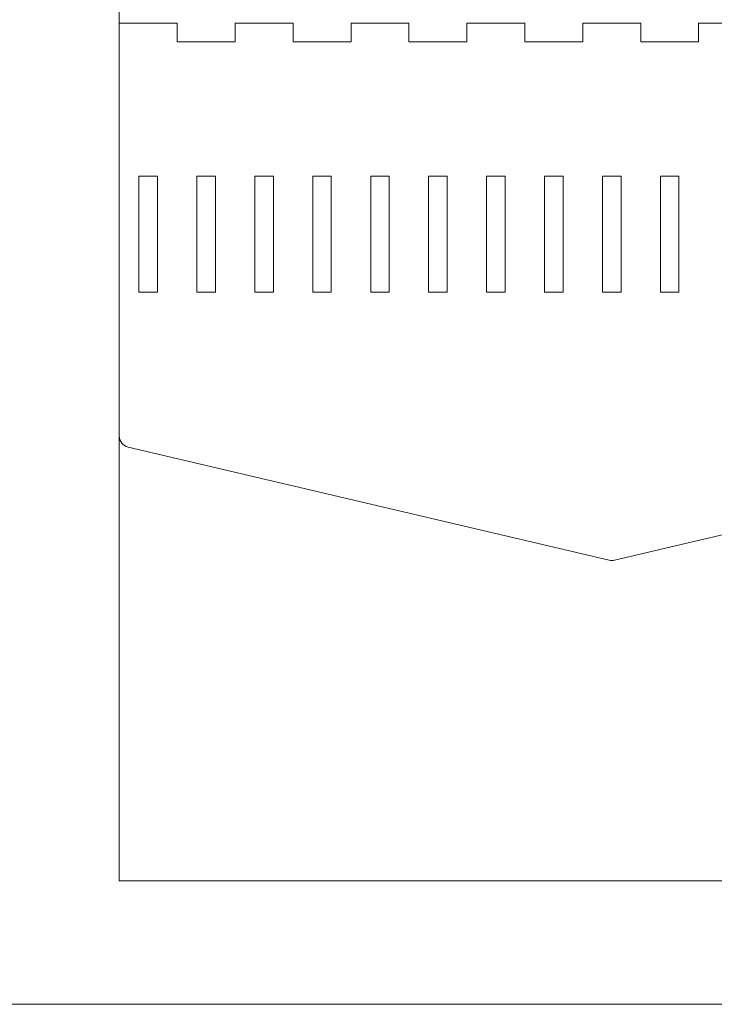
# Model space of a CAD drawing. Header units: millimetres. Extents: x -762 to 758, y -361 to 1446.
# Tile 58 of 150: x 242 to 355, y 36 to 196. Entities that reach past the tile are written whole.
import ezdxf

# ---------------------------------------------------------------- set-up
doc = ezdxf.new("R2010")
doc.units = ezdxf.units.MM
doc.header["$MEASUREMENT"] = 0
doc.layers.add('Layer 1', color=7, linetype='Continuous')

msp = doc.modelspace()

# ---------------------------------------------------------------- linework, layer by layer
at = {"layer": 'Layer 1', "color": 250, "lineweight": 9}
for points, knots in [([(-761.5629, 1446.3852), (-761.5629, 1446.3852), (758.4371, 1446.3852), (758.4371, 1446.3852), (758.4371, 1446.3852), (758.4371, 1446.3852), (758.4371, 36.3852), (758.4371, 36.3852), (758.4371, 36.3852), (758.4371, 36.3852), (-761.5629, 36.3852), (-761.5629, 36.3852), (-761.5629, 36.3852), (-761.5629, 36.3852), (-761.5629, 1446.3852), (-761.5629, 1446.3852)], [0, 0, 0, 0, 0.2, 0.2, 0.2, 0.2, 0.4, 0.4, 0.4, 0.4, 0.6, 0.6, 0.6, 0.6, 1, 1, 1, 1]), ([(267.8121, 195.1351), (267.8121, 195.1351), (258.4371, 195.1351), (258.4371, 195.1351), (258.4371, 195.1351), (258.4371, 195.1351), (258.4371, 128.3701), (258.4371, 128.3701), (258.4371, 128.3701), (258.4371, 127.4893), (259.0252, 126.7467), (259.8826, 126.545), (259.8826, 126.545), (259.8826, 126.545), (337.6951, 108.2361), (337.6951, 108.2361), (337.6951, 108.2361), (337.9884, 108.1672), (338.2608, 108.1672), (338.5541, 108.2361), (338.5541, 108.2361), (338.5541, 108.2361), (416.3666, 126.545), (416.3666, 126.545), (416.3666, 126.545), (417.224, 126.7467), (417.8122, 127.4893), (417.8122, 128.3701), (417.8122, 128.3701), (417.8122, 128.3701), (417.8122, 195.1351), (417.8122, 195.1351), (417.8122, 195.1351), (417.8122, 195.1351), (408.4372, 195.1351), (408.4372, 195.1351), (408.4372, 195.1351), (408.4372, 195.1351), (408.4372, 192.1351), (408.4372, 192.1351), (408.4372, 192.1351), (408.4372, 192.1351), (399.0622, 192.1351), (399.0622, 192.1351), (399.0622, 192.1351), (399.0622, 192.1351), (399.0622, 195.1351), (399.0622, 195.1351), (399.0622, 195.1351), (399.0622, 195.1351), (389.6871, 195.1351), (389.6871, 195.1351), (389.6871, 195.1351), (389.6871, 195.1351), (389.6871, 192.1351), (389.6871, 192.1351), (389.6871, 192.1351), (389.6871, 192.1351), (380.3121, 192.1351), (380.3121, 192.1351), (380.3121, 192.1351), (380.3121, 192.1351), (380.3121, 195.1351), (380.3121, 195.1351), (380.3121, 195.1351), (380.3121, 195.1351), (370.9371, 195.1351), (370.9371, 195.1351), (370.9371, 195.1351), (370.9371, 195.1351), (370.9371, 192.1351), (370.9371, 192.1351), (370.9371, 192.1351), (370.9371, 192.1351), (361.5621, 192.1351), (361.5621, 192.1351), (361.5621, 192.1351), (361.5621, 192.1351), (361.5621, 195.1351), (361.5621, 195.1351), (361.5621, 195.1351), (361.5621, 195.1351), (352.1871, 195.1351), (352.1871, 195.1351), (352.1871, 195.1351), (352.1871, 195.1351), (352.1871, 192.1351), (352.1871, 192.1351), (352.1871, 192.1351), (352.1871, 192.1351), (342.8121, 192.1351), (342.8121, 192.1351), (342.8121, 192.1351), (342.8121, 192.1351), (342.8121, 195.1351), (342.8121, 195.1351), (342.8121, 195.1351), (342.8121, 195.1351), (333.4371, 195.1351), (333.4371, 195.1351), (333.4371, 195.1351), (333.4371, 195.1351), (333.4371, 192.1351), (333.4371, 192.1351), (333.4371, 192.1351), (333.4371, 192.1351), (324.0621, 192.1351), (324.0621, 192.1351), (324.0621, 192.1351), (324.0621, 192.1351), (324.0621, 195.1351), (324.0621, 195.1351), (324.0621, 195.1351), (324.0621, 195.1351), (314.6871, 195.1351), (314.6871, 195.1351), (314.6871, 195.1351), (314.6871, 195.1351), (314.6871, 192.1351), (314.6871, 192.1351), (314.6871, 192.1351), (314.6871, 192.1351), (305.3121, 192.1351), (305.3121, 192.1351), (305.3121, 192.1351), (305.3121, 192.1351), (305.3121, 195.1351), (305.3121, 195.1351), (305.3121, 195.1351), (305.3121, 195.1351), (295.9371, 195.1351), (295.9371, 195.1351), (295.9371, 195.1351), (295.9371, 195.1351), (295.9371, 192.1351), (295.9371, 192.1351), (295.9371, 192.1351), (295.9371, 192.1351), (286.5621, 192.1351), (286.5621, 192.1351), (286.5621, 192.1351), (286.5621, 192.1351), (286.5621, 195.1351), (286.5621, 195.1351), (286.5621, 195.1351), (286.5621, 195.1351), (277.1871, 195.1351), (277.1871, 195.1351), (277.1871, 195.1351), (277.1871, 195.1351), (277.1871, 192.1351), (277.1871, 192.1351), (277.1871, 192.1351), (277.1871, 192.1351), (267.8121, 192.1351), (267.8121, 192.1351), (267.8121, 192.1351), (267.8121, 192.1351), (267.8121, 195.1351), (267.8121, 195.1351)], [0, 0, 0, 0, 0.02439024, 0.02439024, 0.02439024, 0.02439024, 0.04878049, 0.04878049, 0.04878049, 0.04878049, 0.07317073, 0.07317073, 0.07317073, 0.07317073, 0.09756098, 0.09756098, 0.09756098, 0.09756098, 0.12195122, 0.12195122, 0.12195122, 0.12195122, 0.14634146, 0.14634146, 0.14634146, 0.14634146, 0.17073171, 0.17073171, 0.17073171, 0.17073171, 0.19512195, 0.19512195, 0.19512195, 0.19512195, 0.2195122, 0.2195122, 0.2195122, 0.2195122, 0.24390244, 0.24390244, 0.24390244, 0.24390244, 0.26829268, 0.26829268, 0.26829268, 0.26829268, 0.29268293, 0.29268293, 0.29268293, 0.29268293, 0.31707317, 0.31707317, 0.31707317, 0.31707317, 0.34146341, 0.34146341, 0.34146341, 0.34146341, 0.36585366, 0.36585366, 0.36585366, 0.36585366, 0.3902439, 0.3902439, 0.3902439, 0.3902439, 0.41463415, 0.41463415, 0.41463415, 0.41463415, 0.43902439, 0.43902439, 0.43902439, 0.43902439, 0.46341463, 0.46341463, 0.46341463, 0.46341463, 0.48780488, 0.48780488, 0.48780488, 0.48780488, 0.51219512, 0.51219512, 0.51219512, 0.51219512, 0.53658537, 0.53658537, 0.53658537, 0.53658537, 0.56097561, 0.56097561, 0.56097561, 0.56097561, 0.58536585, 0.58536585, 0.58536585, 0.58536585, 0.6097561, 0.6097561, 0.6097561, 0.6097561, 0.63414634, 0.63414634, 0.63414634, 0.63414634, 0.65853659, 0.65853659, 0.65853659, 0.65853659, 0.68292683, 0.68292683, 0.68292683, 0.68292683, 0.70731707, 0.70731707, 0.70731707, 0.70731707, 0.73170732, 0.73170732, 0.73170732, 0.73170732, 0.75609756, 0.75609756, 0.75609756, 0.75609756, 0.7804878, 0.7804878, 0.7804878, 0.7804878, 0.80487805, 0.80487805, 0.80487805, 0.80487805, 0.82926829, 0.82926829, 0.82926829, 0.82926829, 0.85365854, 0.85365854, 0.85365854, 0.85365854, 0.87804878, 0.87804878, 0.87804878, 0.87804878, 0.90243902, 0.90243902, 0.90243902, 0.90243902, 0.92682927, 0.92682927, 0.92682927, 0.92682927, 0.95121951, 0.95121951, 0.95121951, 0.95121951, 1, 1, 1, 1]), ([(264.6246, 151.6353), (264.6246, 151.6353), (261.6246, 151.6353), (261.6246, 151.6353), (261.6246, 151.6353), (261.6246, 151.6353), (261.6246, 170.3852), (261.6246, 170.3852), (261.6246, 170.3852), (261.6246, 170.3852), (264.6246, 170.3852), (264.6246, 170.3852), (264.6246, 170.3852), (264.6246, 170.3852), (264.6246, 151.6353), (264.6246, 151.6353)], [0, 0, 0, 0, 0.2, 0.2, 0.2, 0.2, 0.4, 0.4, 0.4, 0.4, 0.6, 0.6, 0.6, 0.6, 1, 1, 1, 1]), ([(273.9995, 151.6353), (273.9995, 151.6353), (270.9995, 151.6353), (270.9995, 151.6353), (270.9995, 151.6353), (270.9995, 151.6353), (270.9995, 170.3853), (270.9995, 170.3853), (270.9995, 170.3853), (270.9995, 170.3853), (271.0932, 170.3853), (271.0932, 170.3853), (271.0932, 170.3853), (272.0307, 170.3853), (272.9682, 170.3853), (273.9057, 170.3853), (273.9057, 170.3853), (273.9057, 170.3853), (273.9995, 170.3853), (273.9995, 170.3853), (273.9995, 170.3853), (273.9995, 170.3853), (273.9995, 151.6353), (273.9995, 151.6353)], [0, 0, 0, 0, 0.14285714, 0.14285714, 0.14285714, 0.14285714, 0.28571429, 0.28571429, 0.28571429, 0.28571429, 0.42857143, 0.42857143, 0.42857143, 0.42857143, 0.57142857, 0.57142857, 0.57142857, 0.57142857, 0.71428571, 0.71428571, 0.71428571, 0.71428571, 1, 1, 1, 1]), ([(283.3745, 151.6353), (283.3745, 151.6353), (280.3745, 151.6353), (280.3745, 151.6353), (280.3745, 151.6353), (280.3745, 151.6353), (280.3745, 170.3853), (280.3745, 170.3853), (280.3745, 170.3853), (280.3745, 170.3853), (280.4682, 170.3853), (280.4682, 170.3853), (280.4682, 170.3853), (281.4057, 170.3853), (282.3432, 170.3853), (283.2807, 170.3853), (283.2807, 170.3853), (283.2807, 170.3853), (283.3745, 170.3853), (283.3745, 170.3853), (283.3745, 170.3853), (283.3745, 170.3853), (283.3745, 151.6353), (283.3745, 151.6353)], [0, 0, 0, 0, 0.14285714, 0.14285714, 0.14285714, 0.14285714, 0.28571429, 0.28571429, 0.28571429, 0.28571429, 0.42857143, 0.42857143, 0.42857143, 0.42857143, 0.57142857, 0.57142857, 0.57142857, 0.57142857, 0.71428571, 0.71428571, 0.71428571, 0.71428571, 1, 1, 1, 1]), ([(292.7495, 151.6353), (292.7495, 151.6353), (289.7495, 151.6353), (289.7495, 151.6353), (289.7495, 151.6353), (289.7495, 151.6353), (289.7495, 170.3853), (289.7495, 170.3853), (289.7495, 170.3853), (289.7495, 170.3853), (289.8432, 170.3853), (289.8432, 170.3853), (289.8432, 170.3853), (290.7807, 170.3853), (291.7182, 170.3853), (292.6557, 170.3853), (292.6557, 170.3853), (292.6557, 170.3853), (292.7495, 170.3853), (292.7495, 170.3853), (292.7495, 170.3853), (292.7495, 170.3853), (292.7495, 151.6353), (292.7495, 151.6353)], [0, 0, 0, 0, 0.14285714, 0.14285714, 0.14285714, 0.14285714, 0.28571429, 0.28571429, 0.28571429, 0.28571429, 0.42857143, 0.42857143, 0.42857143, 0.42857143, 0.57142857, 0.57142857, 0.57142857, 0.57142857, 0.71428571, 0.71428571, 0.71428571, 0.71428571, 1, 1, 1, 1]), ([(302.1245, 151.6353), (302.1245, 151.6353), (299.1245, 151.6353), (299.1245, 151.6353), (299.1245, 151.6353), (299.1245, 151.6353), (299.1245, 170.3853), (299.1245, 170.3853), (299.1245, 170.3853), (299.1245, 170.3853), (299.2182, 170.3853), (299.2182, 170.3853), (299.2182, 170.3853), (300.1557, 170.3853), (301.0932, 170.3853), (302.0307, 170.3853), (302.0307, 170.3853), (302.0307, 170.3853), (302.1245, 170.3853), (302.1245, 170.3853), (302.1245, 170.3853), (302.1245, 170.3853), (302.1245, 151.6353), (302.1245, 151.6353)], [0, 0, 0, 0, 0.14285714, 0.14285714, 0.14285714, 0.14285714, 0.28571429, 0.28571429, 0.28571429, 0.28571429, 0.42857143, 0.42857143, 0.42857143, 0.42857143, 0.57142857, 0.57142857, 0.57142857, 0.57142857, 0.71428571, 0.71428571, 0.71428571, 0.71428571, 1, 1, 1, 1]), ([(311.4995, 151.6353), (311.4995, 151.6353), (308.4995, 151.6353), (308.4995, 151.6353), (308.4995, 151.6353), (308.4995, 151.6353), (308.4995, 170.3853), (308.4995, 170.3853), (308.4995, 170.3853), (308.4995, 170.3853), (308.5932, 170.3853), (308.5932, 170.3853), (308.5932, 170.3853), (309.5307, 170.3853), (310.4683, 170.3853), (311.4058, 170.3853), (311.4058, 170.3853), (311.4058, 170.3853), (311.4995, 170.3853), (311.4995, 170.3853), (311.4995, 170.3853), (311.4995, 170.3853), (311.4995, 151.6353), (311.4995, 151.6353)], [0, 0, 0, 0, 0.14285714, 0.14285714, 0.14285714, 0.14285714, 0.28571429, 0.28571429, 0.28571429, 0.28571429, 0.42857143, 0.42857143, 0.42857143, 0.42857143, 0.57142857, 0.57142857, 0.57142857, 0.57142857, 0.71428571, 0.71428571, 0.71428571, 0.71428571, 1, 1, 1, 1]), ([(320.8745, 151.6353), (320.8745, 151.6353), (317.8745, 151.6353), (317.8745, 151.6353), (317.8745, 151.6353), (317.8745, 151.6353), (317.8745, 170.3853), (317.8745, 170.3853), (317.8745, 170.3853), (317.8745, 170.3853), (317.9683, 170.3853), (317.9683, 170.3853), (317.9683, 170.3853), (318.9058, 170.3853), (319.8433, 170.3853), (320.7808, 170.3853), (320.7808, 170.3853), (320.7808, 170.3853), (320.8745, 170.3853), (320.8745, 170.3853), (320.8745, 170.3853), (320.8745, 170.3853), (320.8745, 151.6353), (320.8745, 151.6353)], [0, 0, 0, 0, 0.14285714, 0.14285714, 0.14285714, 0.14285714, 0.28571429, 0.28571429, 0.28571429, 0.28571429, 0.42857143, 0.42857143, 0.42857143, 0.42857143, 0.57142857, 0.57142857, 0.57142857, 0.57142857, 0.71428571, 0.71428571, 0.71428571, 0.71428571, 1, 1, 1, 1]), ([(330.2495, 151.6353), (330.2495, 151.6353), (327.2495, 151.6353), (327.2495, 151.6353), (327.2495, 151.6353), (327.2495, 151.6353), (327.2495, 170.3853), (327.2495, 170.3853), (327.2495, 170.3853), (327.2495, 170.3853), (327.3433, 170.3853), (327.3433, 170.3853), (327.3433, 170.3853), (328.2808, 170.3853), (329.2183, 170.3853), (330.1558, 170.3853), (330.1558, 170.3853), (330.1558, 170.3853), (330.2495, 170.3853), (330.2495, 170.3853), (330.2495, 170.3853), (330.2495, 170.3853), (330.2495, 151.6353), (330.2495, 151.6353)], [0, 0, 0, 0, 0.14285714, 0.14285714, 0.14285714, 0.14285714, 0.28571429, 0.28571429, 0.28571429, 0.28571429, 0.42857143, 0.42857143, 0.42857143, 0.42857143, 0.57142857, 0.57142857, 0.57142857, 0.57142857, 0.71428571, 0.71428571, 0.71428571, 0.71428571, 1, 1, 1, 1]), ([(339.6246, 151.6353), (339.6246, 151.6353), (336.6246, 151.6353), (336.6246, 151.6353), (336.6246, 151.6353), (336.6246, 151.6353), (336.6246, 170.3852), (336.6246, 170.3852), (336.6246, 170.3852), (336.6246, 170.3852), (339.6246, 170.3852), (339.6246, 170.3852), (339.6246, 170.3852), (339.6246, 170.3852), (339.6246, 151.6353), (339.6246, 151.6353)], [0, 0, 0, 0, 0.2, 0.2, 0.2, 0.2, 0.4, 0.4, 0.4, 0.4, 0.6, 0.6, 0.6, 0.6, 1, 1, 1, 1]), ([(345.9995, 151.6353), (345.9995, 151.6353), (345.9995, 170.3853), (345.9995, 170.3853), (345.9995, 170.3853), (345.9995, 170.3853), (346.0933, 170.3853), (346.0933, 170.3853), (346.0933, 170.3853), (347.0308, 170.3853), (347.9683, 170.3853), (348.9058, 170.3853), (348.9058, 170.3853), (348.9058, 170.3853), (348.9995, 170.3853), (348.9995, 170.3853), (348.9995, 170.3853), (348.9995, 170.3853), (348.9995, 151.6353), (348.9995, 151.6353), (348.9995, 151.6353), (348.9995, 151.6353), (345.9995, 151.6353), (345.9995, 151.6353)], [0, 0, 0, 0, 0.14285714, 0.14285714, 0.14285714, 0.14285714, 0.28571429, 0.28571429, 0.28571429, 0.28571429, 0.42857143, 0.42857143, 0.42857143, 0.42857143, 0.57142857, 0.57142857, 0.57142857, 0.57142857, 0.71428571, 0.71428571, 0.71428571, 0.71428571, 1, 1, 1, 1])]:
    msp.add_open_spline(points, degree=3, knots=knots, dxfattribs=at)
at = {"layer": 'Layer 1', "color": 240, "lineweight": 9}
msp.add_open_spline([(258.4371, 326.3852), (258.4371, 326.3852), (738.4371, 326.3852), (738.4371, 326.3852), (738.4371, 326.3852), (738.4371, 326.3852), (738.4371, 56.3852), (738.4371, 56.3852), (738.4371, 56.3852), (738.4371, 56.3852), (258.4371, 56.3852), (258.4371, 56.3852), (258.4371, 56.3852), (258.4371, 56.3852), (258.4371, 326.3852), (258.4371, 326.3852)], degree=3, knots=[0, 0, 0, 0, 0.2, 0.2, 0.2, 0.2, 0.4, 0.4, 0.4, 0.4, 0.6, 0.6, 0.6, 0.6, 1, 1, 1, 1], dxfattribs=at)

doc.saveas('drawing.dxf')
